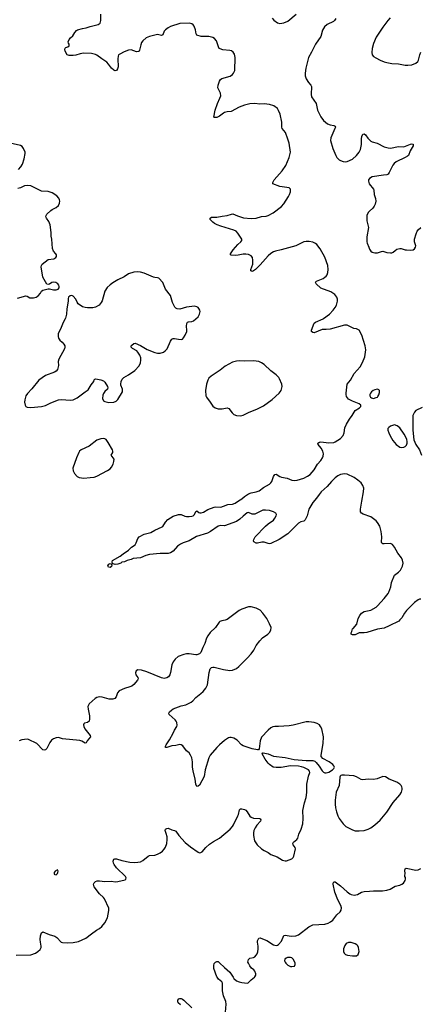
# Model space of a CAD drawing. Header units: inches. Extents: x 1835039 to 2027607, y 642849 to 774141.
# Tile 36 of 113: x 1882579 to 1888660, y 699587 to 714544. Entities that reach past the tile are written whole.
import ezdxf

# ---------------------------------------------------------------- set-up
doc = ezdxf.new("R2010")
doc.units = ezdxf.units.IN
doc.header["$MEASUREMENT"] = 0
for name, color, linetype in [('B8689', 7, 'Continuous'), ('B8780', 7, 'Continuous'), ('B8781', 7, 'Continuous')]:
    doc.layers.add(name, color=color, linetype=linetype)

msp = doc.modelspace()

# ---------------------------------------------------------------- linework, layer by layer
at = {"layer": 'B8689', "color": 6, "elevation": 500}
for points in [[(1885703, 699470), (1885711, 699590), (1885706, 699630), (1885675, 699715), (1885655, 699790), (1885658, 699910), (1885648, 699930), (1885597, 699970), (1885574, 700000)], [(1885818, 700000), (1885830, 699980), (1885870, 699944), (1885910, 699927), (1885950, 699918), (1886030, 699907), (1886048, 699912), (1886090, 699961), (1886142, 700000)], [(1885019, 699579), (1884986, 699610), (1884979, 699630), (1884981, 699650), (1884996, 699670), (1885010, 699678), (1885030, 699675), (1885050, 699667), (1885070, 699650), (1885190, 699536)]]:
    msp.add_lwpolyline(points, dxfattribs=at)
at = {"layer": 'B8780', "color": 6}
for points, elevation in [([(1883267, 710000), (1883238, 709942), (1883210, 709870), (1883160, 709770), (1883160, 709730), (1883170, 709704), (1883190, 709676), (1883225, 709645), (1883250, 709615), (1883263, 709590), (1883266, 709570), (1883258, 709542), (1883173, 709390), (1883165, 709350), (1883167, 709290), (1883150, 709230), (1883133, 709207), (1883109, 709191), (1882970, 709138), (1882870, 709068), (1882762, 708938), (1882695, 708865), (1882674, 708830), (1882655, 708770), (1882653, 708733), (1882660, 708690), (1882670, 708670), (1882690, 708659), (1882750, 708653), (1882910, 708668), (1882970, 708684), (1883050, 708726), (1883170, 708771), (1883210, 708775), (1883350, 708766), (1883390, 708772), (1883430, 708788), (1883450, 708799), (1883570, 708892), (1883618, 708922), (1883662, 708998), (1883703, 709050), (1883710, 709072), (1883718, 709082), (1883732, 709088), (1883810, 709073), (1883850, 709058), (1883870, 709037), (1883910, 708970), (1883916, 708950), (1883911, 708930), (1883870, 708896), (1883850, 708867), (1883839, 708841), (1883834, 708790), (1883850, 708754), (1883870, 708745), (1883931, 708731), (1884007, 708733), (1884044, 708750), (1884066, 708774), (1884137, 708890), (1884141, 708930), (1884116, 708990), (1884112, 709010), (1884117, 709050), (1884134, 709086), (1884160, 709110), (1884230, 709150), (1884325, 709215), (1884392, 709288), (1884410, 709330), (1884415, 709370), (1884415, 709410), (1884401, 709450), (1884374, 709494), (1884355, 709515), (1884292, 709550), (1884269, 709570), (1884272, 709590), (1884280, 709600), (1884310, 709625), (1884330, 709633), (1884410, 709595), (1884516, 709536), (1884630, 709488), (1884670, 709478), (1884710, 709480), (1884764, 709496), (1884787, 709513), (1884816, 709544), (1884870, 709663), (1884890, 709690), (1884910, 709702), (1884930, 709703), (1884990, 709689), (1885030, 709686), (1885050, 709692), (1885067, 709710), (1885090, 709750), (1885114, 709810), (1885116, 709830), (1885110, 709890), (1885115, 709930), (1885128, 709950), (1885143, 709957), (1885190, 709962), (1885215, 709970), (1885252, 710000)], 600), ([(1888670, 705741), (1888650, 705742), (1888628, 705732), (1888570, 705692), (1888449, 705570), (1888420, 705530), (1888382, 705458), (1888348, 705430), (1888336, 705410), (1888190, 705335), (1888110, 705302), (1888010, 705286), (1887850, 705237), (1887810, 705232), (1887730, 705230), (1887670, 705199), (1887630, 705199), (1887609, 705210), (1887609, 705230), (1887619, 705250), (1887629, 705290), (1887642, 705298), (1887697, 705363), (1887718, 705450), (1887744, 705496), (1887770, 705527), (1887808, 705552), (1887910, 705576), (1887990, 705622), (1888010, 705639), (1888111, 705750), (1888170, 705826), (1888183, 705850), (1888211, 705929), (1888223, 705997), (1888270, 706105), (1888329, 706151), (1888359, 706181), (1888390, 706245), (1888398, 706290), (1888392, 706332), (1888375, 706370), (1888321, 706441), (1888270, 706530), (1888239, 706570), (1888206, 706586), (1888110, 706582), (1888090, 706583), (1888078, 706590), (1888072, 706610), (1888075, 706690), (1888066, 706770), (1888048, 706850), (1888010, 706908), (1887990, 706930), (1887930, 706979), (1887910, 706991), (1887793, 707033), (1887768, 707048), (1887753, 707070), (1887753, 707110), (1887771, 707230), (1887799, 707370), (1887802, 707430), (1887790, 707470), (1887761, 707510), (1887713, 707550), (1887654, 707590), (1887550, 707640), (1887510, 707647), (1887450, 707635), (1887410, 707614), (1887370, 707585), (1887312, 707530), (1887247, 707453), (1887157, 707370), (1887124, 707330), (1887086, 707274), (1887030, 707210), (1886968, 707110), (1886943, 707010), (1886930, 706978), (1886910, 706946), (1886890, 706928), (1886846, 706914), (1886810, 706895), (1886650, 706733), (1886518, 706650), (1886390, 706585), (1886370, 706582), (1886350, 706586), (1886290, 706609), (1886253, 706607), (1886190, 706593), (1886170, 706594), (1886133, 706613), (1886127, 706627), (1886132, 706650), (1886154, 706690), (1886308, 706850), (1886350, 706886), (1886430, 706942), (1886452, 706970), (1886471, 707010), (1886475, 707030), (1886469, 707050), (1886433, 707070), (1886369, 707090), (1886310, 707095), (1886270, 707092), (1886150, 707033), (1886110, 707031), (1886050, 707058), (1886030, 707051), (1885970, 707004), (1885923, 706957), (1885870, 706921), (1885690, 706857), (1885630, 706860), (1885590, 706852), (1885473, 706770), (1885430, 706746), (1885264, 706696), (1885150, 706630), (1885062, 706598), (1885022, 706578), (1884975, 706545), (1884910, 706472), (1884870, 706446), (1884830, 706435), (1884710, 706436), (1884550, 706422), (1884494, 706406), (1884410, 706370), (1884301, 706359), (1884270, 706344), (1884211, 706329), (1884168, 706308), (1884130, 706306), (1884114, 706290), (1884066, 706274), (1884029, 706269), (1883998, 706278), (1883986, 706286), (1883982, 706310), (1883989, 706330), (1884106, 706394), (1884150, 706431), (1884232, 706488), (1884275, 706530), (1884330, 706568), (1884345, 706595), (1884370, 706665), (1884394, 706690), (1884470, 706727), (1884570, 706753), (1884630, 706788), (1884741, 706839), (1884752, 706848), (1884792, 706910), (1884828, 706952), (1884910, 707004), (1884990, 707030), (1885030, 707030), (1885084, 707004), (1885110, 706997), (1885150, 706996), (1885190, 707003), (1885210, 707010), (1885234, 707030), (1885250, 707072), (1885270, 707085), (1885297, 707057), (1885311, 707051), (1885331, 707051), (1885370, 707063), (1885436, 707104), (1885530, 707141), (1885550, 707145), (1885630, 707141), (1885670, 707152), (1885740, 707180), (1885810, 707187), (1885850, 707199), (1885902, 707238), (1885950, 707266), (1885990, 707302), (1886050, 707341), (1886090, 707355), (1886168, 707370), (1886212, 707388), (1886282, 707438), (1886370, 707490), (1886391, 707509), (1886405, 707530), (1886430, 707604), (1886450, 707638), (1886470, 707640), (1886526, 707606), (1886554, 707594), (1886639, 707579), (1886710, 707549), (1886750, 707543), (1886790, 707548), (1886890, 707582), (1886950, 707609), (1886990, 707634), (1887050, 707707), (1887101, 707790), (1887152, 707850), (1887178, 707890), (1887187, 707913), (1887192, 707950), (1887182, 707990), (1887156, 708036), (1887111, 708090), (1887104, 708110), (1887130, 708129), (1887149, 708131), (1887270, 708117), (1887350, 708122), (1887370, 708130), (1887450, 708181), (1887488, 708230), (1887503, 708270), (1887517, 708343), (1887541, 708399), (1887584, 708476), (1887627, 708533), (1887670, 708606), (1887738, 708650), (1887758, 708670), (1887758, 708690), (1887730, 708709), (1887630, 708747), (1887570, 708782), (1887541, 708821), (1887534, 708850), (1887534, 708870), (1887552, 709010), (1887600, 709070), (1887657, 709170), (1887747, 709270), (1887785, 709335), (1887816, 709424), (1887832, 709530), (1887822, 709590), (1887773, 709750), (1887731, 709830), (1887692, 709848), (1887650, 709852), (1887570, 709896), (1887550, 709903), (1887510, 709902), (1887290, 709845), (1887230, 709837), (1887170, 709837), (1887050, 709790), (1887030, 709793), (1887007, 709810), (1887008, 709830), (1887048, 709932), (1887071, 709949), (1887184, 710000)], 500), ([(1888690, 708655), (1888594, 708606), (1888570, 708583), (1888545, 708530), (1888547, 708307), (1888563, 708163), (1888593, 708090), (1888650, 708008), (1888676, 707930)], 500), ([(1882526, 700334), (1882750, 700339), (1882817, 700363), (1882856, 700390), (1882890, 700422), (1882905, 700450), (1882906, 700470), (1882893, 700530), (1882890, 700570), (1882895, 700630), (1882910, 700675), (1882930, 700686), (1883027, 700647), (1883110, 700623), (1883140, 700600), (1883210, 700532), (1883230, 700524), (1883310, 700520), (1883390, 700524), (1883470, 700540), (1883584, 700590), (1883670, 700660), (1883745, 700715), (1883790, 700741), (1883823, 700770), (1883870, 700825), (1883910, 700901), (1883931, 701010), (1883931, 701050), (1883868, 701190), (1883853, 701210), (1883790, 701266), (1883710, 701370), (1883702, 701390), (1883700, 701410), (1883707, 701433), (1883727, 701453), (1883756, 701464), (1883790, 701465), (1883870, 701453), (1883970, 701458), (1884030, 701448), (1884070, 701452), (1884180, 701480), (1884192, 701490), (1884193, 701510), (1884184, 701530), (1884050, 701662), (1884014, 701710), (1884004, 701730), (1883996, 701764), (1884008, 701790), (1884024, 701796), (1884050, 701796), (1884130, 701771), (1884250, 701747), (1884316, 701744), (1884370, 701746), (1884410, 701754), (1884450, 701771), (1884530, 701840), (1884550, 701846), (1884630, 701852), (1884670, 701867), (1884710, 701890), (1884744, 701916), (1884770, 701943), (1884790, 701972), (1884812, 702028), (1884818, 702090), (1884816, 702130), (1884804, 702184), (1884787, 702230), (1884792, 702250), (1884810, 702260), (1884830, 702261), (1884890, 702238), (1884930, 702228), (1884950, 702217), (1884994, 702150), (1885090, 702046), (1885170, 701982), (1885290, 701897), (1885310, 701888), (1885330, 701893), (1885350, 701905), (1885404, 701970), (1885460, 702020), (1885519, 702061), (1885610, 702112), (1885774, 702246), (1885810, 702290), (1885824, 702316), (1885890, 702450), (1885899, 702470), (1885916, 702544), (1885930, 702558), (1885950, 702558), (1885990, 702546), (1886010, 702535), (1886030, 702510), (1886070, 702447), (1886090, 702428), (1886130, 702413), (1886219, 702410), (1886230, 702405), (1886240, 702390), (1886233, 702370), (1886180, 702310), (1886154, 702270), (1886135, 702230), (1886127, 702190), (1886129, 702150), (1886145, 702070), (1886185, 702010), (1886250, 701949), (1886290, 701923), (1886352, 701892), (1886390, 701862), (1886487, 701827), (1886570, 701777), (1886610, 701766), (1886630, 701765), (1886710, 701795), (1886730, 701819), (1886740, 701840), (1886766, 701950), (1886759, 701970), (1886732, 702010), (1886726, 702030), (1886734, 702050), (1886785, 702090), (1886801, 702110), (1886818, 702170), (1886850, 702250), (1886875, 702330), (1886883, 702410), (1886879, 702530), (1886903, 702650), (1886929, 702730), (1886937, 702803), (1886939, 702930), (1886965, 703055), (1886985, 703110), (1886980, 703130), (1886963, 703150), (1886890, 703185), (1886857, 703197), (1886810, 703204), (1886690, 703208), (1886550, 703185), (1886470, 703184), (1886429, 703189), (1886373, 703230), (1886350, 703253), (1886304, 703310), (1886259, 703390), (1886270, 703410), (1886274, 703410), (1886350, 703392), (1886430, 703359), (1886610, 703337), (1886746, 703306), (1886930, 703292), (1887031, 703290), (1887059, 703279), (1887081, 703261), (1887126, 703206), (1887170, 703136), (1887190, 703114), (1887210, 703103), (1887230, 703102), (1887270, 703113), (1887329, 703150), (1887349, 703170), (1887356, 703190), (1887349, 703210), (1887333, 703230), (1887275, 703270), (1887182, 703322), (1887156, 703350), (1887153, 703373), (1887186, 703550), (1887189, 703649), (1887163, 703770), (1887147, 703807), (1887130, 703833), (1887095, 703855), (1887050, 703868), (1886970, 703879), (1886930, 703878), (1886730, 703830), (1886670, 703820), (1886510, 703806), (1886450, 703808), (1886419, 703801), (1886390, 703785), (1886350, 703753), (1886250, 703645), (1886227, 703590), (1886214, 703466), (1886205, 703455), (1886190, 703453), (1886110, 703468), (1885973, 703513), (1885947, 703530), (1885881, 703601), (1885830, 703630), (1885790, 703642), (1885770, 703641), (1885750, 703634), (1885690, 703595), (1885610, 703527), (1885570, 703489), (1885468, 703370), (1885448, 703330), (1885394, 703150), (1885381, 703050), (1885310, 702917), (1885290, 702899), (1885270, 702895), (1885250, 702929), (1885240, 703010), (1885210, 703136), (1885203, 703190), (1885203, 703270), (1885191, 703330), (1885174, 703374), (1885151, 703410), (1885110, 703436), (1885054, 703514), (1885030, 703531), (1885010, 703532), (1884950, 703519), (1884890, 703512), (1884810, 703488), (1884790, 703490), (1884791, 703510), (1884801, 703530), (1884853, 703607), (1884910, 703705), (1884929, 703751), (1884964, 703810), (1884970, 703830), (1884966, 703866), (1884954, 703890), (1884939, 703910), (1884846, 703990), (1884844, 704010), (1884855, 704030), (1884882, 704058), (1884910, 704078), (1885030, 704120), (1885102, 704138), (1885182, 704178), (1885205, 704195), (1885254, 704246), (1885330, 704307), (1885362, 704338), (1885404, 704390), (1885430, 704442), (1885453, 704630), (1885470, 704682), (1885490, 704704), (1885510, 704710), (1885530, 704709), (1885670, 704673), (1885770, 704660), (1885810, 704664), (1885870, 704690), (1885903, 704717), (1886033, 704847), (1886093, 704910), (1886135, 704965), (1886170, 705038), (1886223, 705110), (1886266, 705154), (1886347, 705210), (1886370, 705234), (1886391, 705270), (1886394, 705310), (1886369, 705369), (1886328, 705450), (1886272, 705530), (1886230, 705574), (1886170, 705607), (1886090, 705626), (1886050, 705623), (1885950, 705591), (1885910, 705571), (1885730, 705433), (1885698, 705422), (1885646, 705414), (1885619, 705401), (1885605, 705390), (1885550, 705313), (1885470, 705235), (1885434, 705186), (1885416, 705150), (1885390, 705070), (1885357, 705010), (1885328, 704930), (1885307, 704913), (1885270, 704897), (1885250, 704895), (1885150, 704909), (1885110, 704910), (1885070, 704902), (1884983, 704870), (1884941, 704830), (1884909, 704790), (1884890, 704744), (1884868, 704630), (1884856, 704590), (1884837, 704563), (1884812, 704548), (1884770, 704539), (1884730, 704545), (1884510, 704640), (1884430, 704663), (1884370, 704666), (1884346, 704654), (1884336, 704624), (1884342, 704590), (1884370, 704550), (1884376, 704530), (1884368, 704510), (1884310, 704444), (1884279, 704421), (1884250, 704408), (1884170, 704385), (1884090, 704350), (1884062, 704318), (1884044, 704256), (1884025, 704235), (1883990, 704225), (1883935, 704225), (1883830, 704252), (1883790, 704258), (1883750, 704250), (1883725, 704235), (1883633, 704150), (1883615, 704110), (1883616, 704070), (1883638, 703970), (1883639, 703921), (1883633, 703890), (1883610, 703870), (1883563, 703857), (1883552, 703848), (1883547, 703833), (1883550, 703810), (1883569, 703770), (1883647, 703670), (1883653, 703650), (1883605, 703590), (1883590, 703561), (1883570, 703556), (1883524, 703584), (1883493, 703593), (1883230, 703620), (1883170, 703638), (1883130, 703635), (1883090, 703620), (1883061, 703599), (1883036, 703564), (1882990, 703473), (1882970, 703452), (1882950, 703446), (1882930, 703455), (1882840, 703550), (1882710, 703610), (1882690, 703614), (1882610, 703603), (1882570, 703592)], 600), ([(1886142, 700000), (1886150, 700006), (1886163, 700030), (1886163, 700050), (1886150, 700090), (1886135, 700110), (1886098, 700138), (1886071, 700170), (1886050, 700210), (1886044, 700230), (1886045, 700250), (1886052, 700270), (1886070, 700288), (1886130, 700300), (1886150, 700310), (1886170, 700332), (1886184, 700356), (1886194, 700386), (1886200, 700430), (1886199, 700470), (1886188, 700530), (1886191, 700550), (1886210, 700594), (1886230, 700599), (1886291, 700570), (1886330, 700559), (1886430, 700490), (1886470, 700480), (1886490, 700484), (1886510, 700495), (1886551, 700549), (1886590, 700634), (1886610, 700640), (1886670, 700626), (1886710, 700622), (1886771, 700629), (1886810, 700644), (1886970, 700763), (1887030, 700796), (1887210, 700806), (1887261, 700819), (1887299, 700841), (1887330, 700868), (1887392, 700948), (1887446, 700994), (1887460, 701020), (1887465, 701055), (1887456, 701090), (1887410, 701174), (1887361, 701290), (1887339, 701410), (1887339, 701430), (1887350, 701448), (1887370, 701446), (1887450, 701388), (1887550, 701297), (1887590, 701266), (1887610, 701256), (1887654, 701246), (1887706, 701254), (1887770, 701291), (1887810, 701303), (1887890, 701304), (1887948, 701312), (1888088, 701312), (1888150, 701321), (1888201, 701339), (1888280, 701380), (1888350, 701398), (1888378, 701410), (1888403, 701430), (1888429, 701470), (1888435, 701490), (1888434, 701514), (1888426, 701530), (1888426, 701550), (1888432, 701568), (1888427, 701627), (1888433, 701647), (1888446, 701654), (1888470, 701652), (1888590, 701623), (1888630, 701630), (1888666, 701650)], 500), ([(1885574, 700000), (1885570, 700005), (1885528, 700130), (1885524, 700176), (1885532, 700208), (1885550, 700230), (1885570, 700239), (1885590, 700236), (1885610, 700220), (1885687, 700147), (1885770, 700076), (1885818, 700000)], 500)]:
    msp.add_lwpolyline(points, dxfattribs=dict(at, elevation=elevation))
for points, elevation in [([(1886130, 709361), (1885997, 709357), (1885910, 709361), (1885870, 709359), (1885810, 709344), (1885700, 709280), (1885622, 709218), (1885484, 709130), (1885450, 709098), (1885433, 709067), (1885415, 709010), (1885401, 708910), (1885403, 708830), (1885412, 708810), (1885470, 708736), (1885512, 708672), (1885546, 708646), (1885590, 708633), (1885650, 708635), (1885730, 708649), (1885756, 708636), (1885805, 708570), (1885830, 708548), (1885870, 708532), (1885930, 708526), (1885970, 708535), (1886050, 708577), (1886190, 708634), (1886279, 708681), (1886410, 708773), (1886520, 708870), (1886550, 708910), (1886563, 708970), (1886560, 709010), (1886525, 709090), (1886511, 709111), (1886472, 709152), (1886390, 709211), (1886290, 709308), (1886250, 709333), (1886210, 709350)], 600), ([(1888010, 708932), (1887970, 708924), (1887945, 708910), (1887919, 708890), (1887902, 708870), (1887894, 708850), (1887896, 708830), (1887905, 708810), (1887920, 708800), (1887950, 708791), (1887990, 708805), (1888009, 708811), (1888018, 708822), (1888033, 708847), (1888041, 708879), (1888041, 708910), (1888030, 708923)], 500), ([(1888270, 708390), (1888210, 708370), (1888183, 708350), (1888168, 708332), (1888167, 708310), (1888185, 708270), (1888201, 708221), (1888243, 708150), (1888293, 708093), (1888350, 708050), (1888375, 708045), (1888410, 708049), (1888430, 708059), (1888450, 708082), (1888460, 708110), (1888463, 708130), (1888456, 708170), (1888413, 708250), (1888350, 708342), (1888310, 708377)], 500), ([(1883850, 708184), (1883810, 708178), (1883750, 708156), (1883633, 708067), (1883510, 708010), (1883488, 707990), (1883474, 707970), (1883440, 707890), (1883385, 707730), (1883389, 707690), (1883409, 707649), (1883450, 707604), (1883481, 707590), (1883550, 707581), (1883650, 707588), (1883710, 707596), (1883750, 707609), (1883910, 707695), (1883950, 707724), (1883972, 707748), (1883998, 707790), (1884009, 707831), (1884011, 707870), (1883966, 707930), (1883990, 707970), (1883993, 707990), (1883988, 708010), (1883924, 708124), (1883890, 708166), (1883870, 708179)], 600), ([(1883950, 706225), (1883926, 706226), (1883919, 706250), (1883930, 706272), (1883950, 706285), (1883974, 706274), (1883978, 706258), (1883970, 706238)], 500), ([(1887510, 703070), (1887470, 703070), (1887455, 703065), (1887445, 703055), (1887441, 703039), (1887430, 702910), (1887385, 702810), (1887369, 702690), (1887366, 702630), (1887371, 702570), (1887386, 702510), (1887409, 702450), (1887430, 702410), (1887490, 702328), (1887529, 702290), (1887550, 702277), (1887630, 702236), (1887670, 702225), (1887730, 702222), (1887810, 702229), (1887870, 702247), (1887910, 702270), (1887970, 702313), (1888053, 702387), (1888150, 702507), (1888250, 702652), (1888350, 702770), (1888373, 702810), (1888385, 702850), (1888387, 702870), (1888381, 702890), (1888371, 702910), (1888352, 702930), (1888303, 702963), (1888190, 703010), (1888130, 703045), (1888090, 703046), (1888005, 703015), (1887950, 703003), (1887870, 703008), (1887790, 702998), (1887764, 703004), (1887690, 703044), (1887650, 703056)], 600), ([(1883150, 701628), (1883118, 701610), (1883101, 701590), (1883104, 701564), (1883110, 701558), (1883130, 701552), (1883150, 701572), (1883157, 701590), (1883162, 701610)], 700), ([(1887610, 700527), (1887570, 700527), (1887536, 700510), (1887517, 700483), (1887493, 700430), (1887493, 700390), (1887504, 700364), (1887524, 700344), (1887554, 700334), (1887630, 700322), (1887690, 700325), (1887715, 700345), (1887730, 700390), (1887724, 700450), (1887710, 700476), (1887696, 700490), (1887670, 700505)], 500), ([(1886690, 700298), (1886644, 700296), (1886625, 700290), (1886605, 700275), (1886599, 700250), (1886607, 700230), (1886621, 700210), (1886650, 700182), (1886690, 700163), (1886710, 700161), (1886750, 700167), (1886763, 700190), (1886763, 700210), (1886757, 700230), (1886730, 700272), (1886710, 700292)], 500)]:
    msp.add_lwpolyline(points, close=True, dxfattribs=dict(at, elevation=elevation))
at = {"layer": 'B8781', "color": 6}
for points, elevation in [([(1887184, 710000), (1887190, 710003), (1887282, 710070), (1887339, 710130), (1887369, 710171), (1887388, 710210), (1887403, 710270), (1887401, 710301), (1887392, 710330), (1887365, 710370), (1887301, 710410), (1887148, 710468), (1887078, 710530), (1887069, 710550), (1887079, 710570), (1887086, 710574), (1887185, 710615), (1887210, 710631), (1887230, 710650), (1887244, 710670), (1887258, 710702), (1887264, 710750), (1887257, 710810), (1887210, 710938), (1887141, 711061), (1887090, 711128), (1887070, 711147), (1887030, 711163), (1886973, 711173), (1886930, 711175), (1886890, 711170), (1886770, 711109), (1886550, 711047), (1886463, 711030), (1886430, 711019), (1886390, 710995), (1886350, 710958), (1886230, 710819), (1886159, 710750), (1886130, 710728), (1886110, 710720), (1886102, 710722), (1886088, 710728), (1886087, 710750), (1886118, 710830), (1886120, 710890), (1886113, 710930), (1886090, 710958), (1886050, 710977), (1886010, 710983), (1885970, 710981), (1885895, 710965), (1885850, 710962), (1885788, 710968), (1885781, 710970), (1885778, 710978), (1885777, 710990), (1885818, 711050), (1885890, 711130), (1885936, 711170), (1885952, 711190), (1885950, 711210), (1885890, 711303), (1885863, 711330), (1885828, 711348), (1885630, 711407), (1885576, 711430), (1885537, 711450), (1885510, 711470), (1885469, 711510), (1885470, 711531), (1885490, 711547), (1885570, 711542), (1885650, 711562), (1885728, 711572), (1885792, 711592), (1885813, 711593), (1885883, 711563), (1885976, 711536), (1886090, 711524), (1886170, 711530), (1886250, 711555), (1886319, 711561), (1886350, 711569), (1886429, 711611), (1886552, 711708), (1886590, 711746), (1886661, 711859), (1886677, 711890), (1886688, 711930), (1886689, 711970), (1886671, 711991), (1886530, 712010), (1886421, 712050), (1886419, 712070), (1886440, 712110), (1886565, 712250), (1886620, 712330), (1886669, 712451), (1886688, 712530), (1886667, 712670), (1886651, 712729), (1886615, 712830), (1886565, 712890), (1886559, 712910), (1886560, 712990), (1886534, 713110), (1886510, 713167), (1886490, 713197), (1886437, 713237), (1886370, 713257), (1886290, 713264), (1886222, 713262), (1886150, 713271), (1886074, 713266), (1885990, 713246), (1885910, 713218), (1885790, 713151), (1885730, 713144), (1885690, 713134), (1885670, 713125), (1885610, 713078), (1885570, 713056), (1885536, 713056), (1885526, 713066), (1885545, 713170), (1885580, 713270), (1885619, 713350), (1885632, 713390), (1885629, 713430), (1885588, 713510), (1885592, 713550), (1885614, 713610), (1885626, 713634), (1885648, 713652), (1885772, 713688), (1885809, 713710), (1885826, 713734), (1885844, 713770), (1885851, 713970), (1885839, 714019), (1885820, 714050), (1885793, 714070), (1885770, 714077), (1885664, 714084), (1885620, 714100), (1885608, 714108), (1885597, 714130), (1885564, 714224), (1885537, 714257), (1885510, 714275), (1885451, 714291), (1885333, 714290), (1885270, 714310), (1885258, 714330), (1885249, 714390), (1885228, 714448), (1885210, 714468), (1885190, 714482), (1885150, 714490), (1885010, 714484), (1884870, 714442), (1884830, 714423), (1884790, 714392), (1884772, 714368), (1884750, 714315), (1884742, 714310), (1884730, 714306), (1884670, 714317), (1884650, 714316), (1884548, 714290), (1884498, 714270), (1884450, 714225), (1884430, 714198), (1884416, 714164), (1884399, 714081), (1884390, 714064), (1884381, 714059), (1884350, 714058), (1884270, 714084), (1884230, 714081), (1884163, 714057), (1884097, 714023), (1884080, 714010), (1884072, 713988), (1884068, 713950), (1884072, 713828), (1884064, 713796), (1884048, 713772), (1884030, 713769), (1884010, 713776), (1883970, 713810), (1883929, 713869), (1883899, 713899), (1883823, 713950), (1883750, 714007), (1883730, 714017), (1883670, 714030), (1883546, 714034), (1883495, 714025), (1883430, 714004), (1883390, 713999), (1883330, 714000), (1883301, 714010), (1883270, 714068), (1883266, 714090), (1883270, 714112), (1883279, 714121), (1883310, 714131), (1883331, 714149), (1883332, 714170), (1883319, 714190), (1883316, 714210), (1883330, 714241), (1883350, 714267), (1883383, 714297), (1883415, 714350), (1883440, 714380), (1883455, 714390), (1883530, 714413), (1883590, 714421), (1883650, 714443), (1883770, 714470), (1883799, 714490), (1883809, 714530), (1883808, 714630)], 500), ([(1886410, 714567), (1886437, 714537), (1886490, 714496), (1886530, 714488), (1886590, 714495), (1886650, 714524), (1886777, 714630)], 500), ([(1887380, 714560), (1887359, 714530), (1887344, 714516), (1887248, 714472), (1887204, 714436), (1887176, 714384), (1887150, 714290), (1887070, 714170), (1887010, 714050), (1886965, 713970), (1886921, 713810), (1886911, 713730), (1886912, 713690), (1886928, 713648), (1886964, 713590), (1887000, 713550), (1887011, 713530), (1887005, 713410), (1887008, 713370), (1887078, 713270), (1887101, 713170), (1887149, 713070), (1887190, 713013), (1887250, 712962), (1887290, 712946), (1887350, 712935), (1887366, 712926), (1887371, 712910), (1887365, 712890), (1887301, 712750), (1887299, 712710), (1887331, 712590), (1887379, 712479), (1887394, 712450), (1887430, 712416), (1887450, 712404), (1887490, 712391), (1887527, 712387), (1887550, 712390), (1887630, 712426), (1887690, 712480), (1887730, 712530), (1887750, 712570), (1887768, 712650), (1887768, 712732), (1887772, 712768), (1887790, 712806), (1887810, 712812), (1887830, 712794), (1887864, 712744), (1887910, 712701), (1887930, 712690), (1888007, 712670), (1888114, 712614), (1888170, 712596), (1888210, 712592), (1888330, 712617), (1888410, 712615), (1888510, 712655), (1888530, 712661), (1888553, 712653), (1888552, 712630), (1888508, 712552), (1888479, 712481), (1888468, 712470), (1888431, 712450), (1888295, 712385), (1888261, 712359), (1888244, 712336), (1888190, 712221), (1888170, 712196), (1888150, 712186), (1888104, 712184), (1887930, 712156), (1887890, 712134), (1887874, 712110), (1887872, 712090), (1887885, 712050), (1887950, 711970), (1887956, 711956), (1887958, 711890), (1887979, 711830), (1887986, 711790), (1887976, 711744), (1887962, 711710), (1887939, 711681), (1887890, 711638), (1887870, 711614), (1887848, 711570), (1887846, 711550), (1887851, 711490), (1887873, 711390), (1887847, 711247), (1887847, 711170), (1887852, 711150), (1887881, 711090), (1887890, 711057), (1887907, 711030), (1887930, 711012), (1887970, 711001), (1888010, 711003), (1888070, 711024), (1888090, 711026), (1888150, 711006), (1888210, 711001), (1888230, 711003), (1888250, 711011), (1888280, 711040), (1888304, 711056), (1888350, 711069), (1888370, 711070), (1888430, 711049), (1888450, 711047), (1888515, 711045), (1888550, 711050), (1888574, 711066), (1888588, 711090), (1888590, 711110), (1888571, 711170), (1888572, 711210), (1888595, 711290), (1888612, 711330), (1888630, 711353), (1888670, 711388)], 500), ([(1888202, 714570), (1888165, 714530), (1888090, 714430), (1887990, 714279), (1887950, 714185), (1887930, 714109), (1887924, 714044), (1887930, 714010), (1887950, 713985), (1887983, 713963), (1888050, 713928), (1888110, 713905), (1888150, 713892), (1888230, 713879), (1888330, 713876), (1888430, 713853), (1888470, 713851), (1888530, 713858), (1888590, 713884), (1888623, 713910), (1888635, 713930), (1888652, 714010), (1888669, 714051)], 600), ([(1882558, 712270), (1882595, 712310), (1882620, 712350), (1882648, 712430), (1882664, 712510), (1882662, 712530), (1882638, 712590), (1882617, 712617), (1882593, 712633), (1882390, 712681)], 600), ([(1882547, 710313), (1882670, 710349), (1882690, 710345), (1882730, 710320), (1882790, 710317), (1882829, 710331), (1882858, 710350), (1882895, 710390), (1882910, 710421), (1882930, 710437), (1883010, 710458), (1883030, 710458), (1883090, 710441), (1883130, 710441), (1883162, 710450), (1883179, 710470), (1883179, 710490), (1883172, 710510), (1883158, 710530), (1883129, 710550), (1883085, 710555), (1883065, 710550), (1883030, 710529), (1883010, 710522), (1882990, 710529), (1882932, 710632), (1882903, 710790), (1882907, 710810), (1882920, 710830), (1883010, 710902), (1883098, 710910), (1883128, 710930), (1883135, 710945), (1883135, 710970), (1883125, 710990), (1883090, 711030), (1883078, 711070), (1883068, 711210), (1883058, 711258), (1883057, 711310), (1883042, 711430), (1883021, 711481), (1882985, 711530), (1882976, 711550), (1882978, 711570), (1882988, 711590), (1883050, 711648), (1883070, 711662), (1883134, 711690), (1883170, 711723), (1883185, 711755), (1883189, 711790), (1883185, 711810), (1883174, 711834), (1883141, 711870), (1883070, 711916), (1883010, 711933), (1882910, 711937), (1882750, 712018), (1882690, 712026), (1882650, 712020), (1882590, 711992), (1882550, 711980)], 600), ([(1885252, 710000), (1885288, 710030), (1885308, 710070), (1885316, 710110), (1885313, 710133), (1885299, 710159), (1885290, 710171), (1885270, 710184), (1885230, 710191), (1885110, 710176), (1885010, 710147), (1884971, 710151), (1884950, 710161), (1884936, 710176), (1884900, 710250), (1884870, 710356), (1884793, 710453), (1884750, 710553), (1884690, 710616), (1884670, 710624), (1884630, 710627), (1884610, 710634), (1884470, 710693), (1884413, 710707), (1884370, 710712), (1884310, 710707), (1884230, 710683), (1884162, 710638), (1884070, 710592), (1883990, 710546), (1883950, 710517), (1883905, 710475), (1883870, 710419), (1883828, 710272), (1883814, 710246), (1883784, 710210), (1883730, 710179), (1883690, 710168), (1883610, 710166), (1883570, 710170), (1883530, 710182), (1883468, 710228), (1883451, 710251), (1883430, 710297), (1883390, 710344), (1883370, 710353), (1883345, 710350), (1883321, 710330), (1883315, 710310), (1883316, 710270), (1883294, 710150), (1883287, 710070), (1883272, 710010), (1883267, 710000)], 600)]:
    msp.add_lwpolyline(points, dxfattribs=dict(at, elevation=elevation))

doc.saveas('drawing.dxf')
